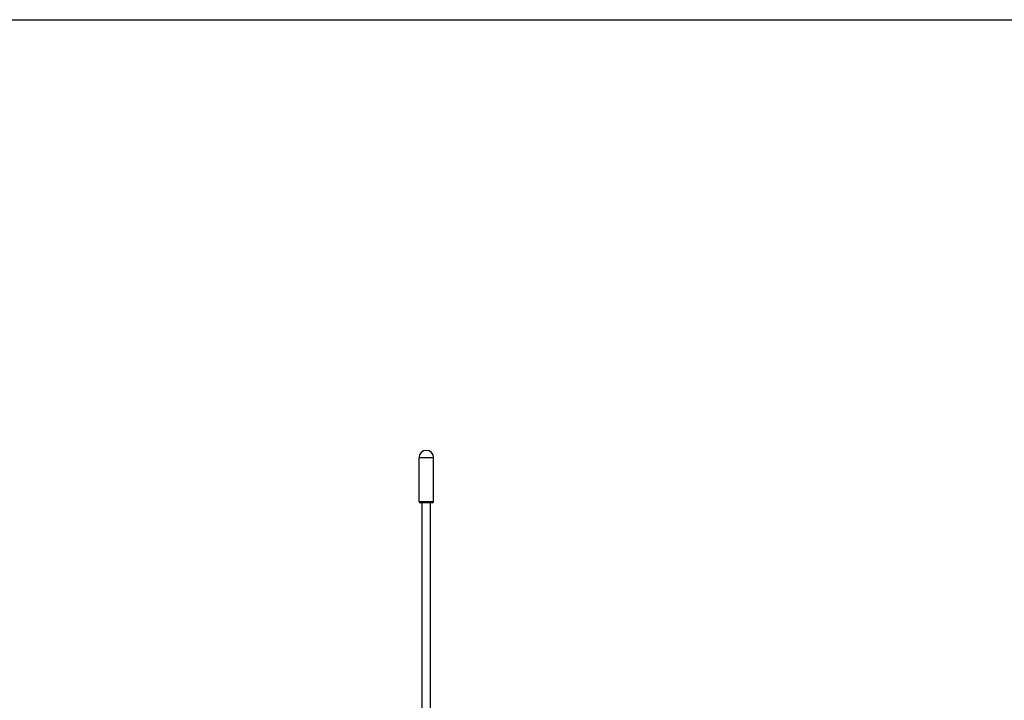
# Model space of a CAD drawing. Header units: inches. Extents: x 0 to 17, y 0 to 11.
# Tile 33 of 38: x 6.5 to 11.3, y 7.7 to 11. Entities that reach past the tile are written whole.
import ezdxf

# ---------------------------------------------------------------- set-up
doc = ezdxf.new("R2010")
doc.units = ezdxf.units.IN
doc.header["$LTSCALE"] = 0.935
doc.header["$MEASUREMENT"] = 0
doc.layers.get('0').update_dxf_attribs({"linetype": 'CONTINUOUS'})
doc.layers.add('1', color=7, linetype='CONTINUOUS')

msp = doc.modelspace()

# ---------------------------------------------------------------- linework, layer by layer
at = {"color": 7, "linetype": 'Continuous'}
msp.add_line((0, 11), (17, 11), dxfattribs=at)
at = {"layer": '1', "color": 7, "linetype": 'Continuous'}
for p, q in [((8.4096, 8.6543), (8.4096, 8.8689)), ((8.4096, 8.8689), (8.4805, 8.8689)), ((8.4805, 8.6543), (8.4805, 8.8689)), ((8.4805, 8.6543), (8.4096, 8.6543)), ((8.4746, 8.6484), (8.4155, 8.6484)), ((8.4254, 6.7193), (8.4254, 8.6484)), ((8.4647, 6.7193), (8.4647, 8.6484))]:
    msp.add_line(p, q, dxfattribs=at)
for centre, radius, start, end in [((8.445, 8.8689), 0.0354, 0, 180), ((8.4155, 8.6543), 0.00591, 180, 270), ((8.4746, 8.6543), 0.00591, 270, 360)]:
    msp.add_arc(centre, radius, start, end, dxfattribs=at)

doc.saveas('drawing.dxf')
